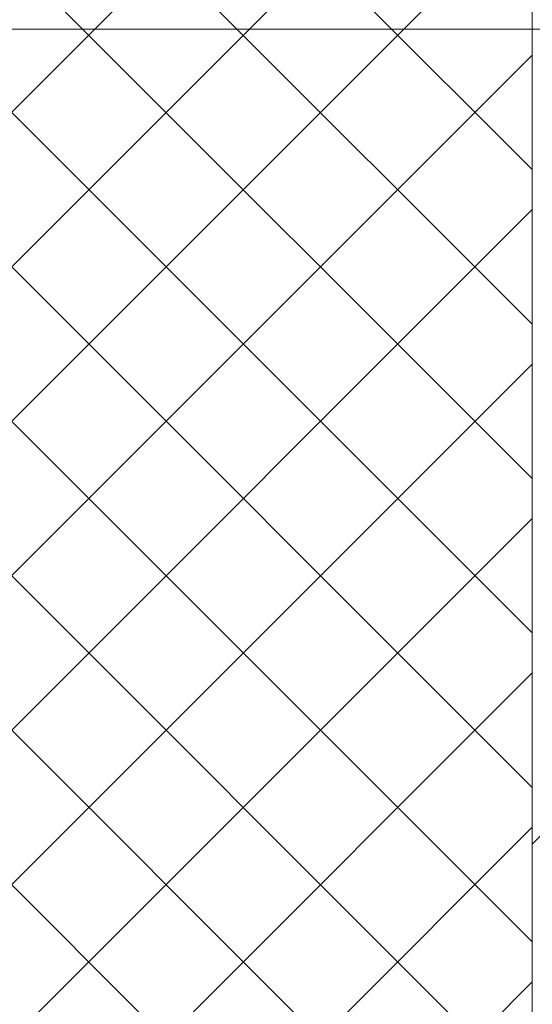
# Model space of a CAD drawing. Header units: millimetres. Extents: x -150 to 17700, y -24664 to 13830.
# Tile 54 of 58: x 13277 to 14450, y 9095 to 11349. Entities that reach past the tile are written whole.
import ezdxf

# ---------------------------------------------------------------- set-up
doc = ezdxf.new("R2010")
doc.units = ezdxf.units.MM
doc.header["$MEASUREMENT"] = 0
doc.linetypes.add('HIDDENX2', pattern=[19.05, 12.7, -6.35])
doc.layers.get('0').update_dxf_attribs({"lineweight": 5})
for name, color, linetype, lineweight, true_color in [('M-MEP-ELFA-CABLE', 1, 'HIDDENX2', 20, 0xff0000), ('RCP XREF$0$A-140MM', 9, 'Continuous', 0, 0x808080), ('RCP XREF$0$A-CEILING-01', 9, 'Continuous', 0, 0x808080)]:
    doc.layers.add(name, color=color, linetype=linetype, lineweight=lineweight, true_color=true_color)

# ---------------------------------------------------------------- blocks, each defined once
blk = doc.blocks.new('RCP XREF')
at = {"layer": 'RCP XREF$0$A-140MM', "color": 8, "linetype": 'Continuous', "lineweight": 0, "true_color": 0x808080}
blk.add_line((14450, 9462), (14508, 9520), dxfattribs=at)
at = {"layer": 'RCP XREF$0$A-CEILING-01', "color": 8, "linetype": 'Continuous', "lineweight": 0, "true_color": 0x808080}
for p, q in [((14193.1, 8434.3), (9247.4, 13380)), ((14450, 8884.5), (9954.5, 13380)), ((14450, 9238.1), (10308.1, 13380)), ((14450, 9591.6), (10661.6, 13380)), ((14450, 9945.2), (11015.2, 13380)), ((14450, 10298.7), (11368.7, 13380)), ((14450, 11005.8), (12075.8, 13380)), ((14450, 10652.3), (11822.3, 13280)), ((6041.3, 3920), (14450, 12328.7)), ((6135, 3660.1), (14450, 11975.1)), ((12020, 9191.6), (14450, 11621.6)), ((6452, 3270), (14450, 11268)), ((14441, 8540), (11886.7, 11094.2)), ((11953.9, 8418.4), (14450, 10914.5)), ((7159.1, 3270), (14450, 10560.9)), ((7512.6, 3270), (14450, 10207.4)), ((7866.2, 3270), (14450, 9853.8)), ((8219.7, 3270), (14450, 9500.3)), ((8573.3, 3270), (14450, 9146.7))]:
    blk.add_line(p, q, dxfattribs=at)
at = {"layer": 'RCP XREF$0$A-CEILING-01', "color": 8, "lineweight": 0, "true_color": 0x808080}
for p, q in [((14450, 9620), (14450, 12330)), ((14450, 8540), (14450, 9620))]:
    blk.add_line(p, q, dxfattribs=at)

msp = doc.modelspace()

# ---------------------------------------------------------------- linework, layer by layer
at = {"layer": 'M-MEP-ELFA-CABLE', "ltscale": 0.1}
msp.add_lwpolyline([(11383.9, 12304.1), (11383.9, 11417.1, 0.414214), (11473.9, 11327.1), (15398.4, 11327.1)], format="xyb", dxfattribs=at)

# ---------------------------------------------------------------- block references
at = {"color": 8, "true_color": 0x808080}
msp.add_blockref('RCP XREF', (0, 0), dxfattribs=at)

doc.saveas('drawing.dxf')
